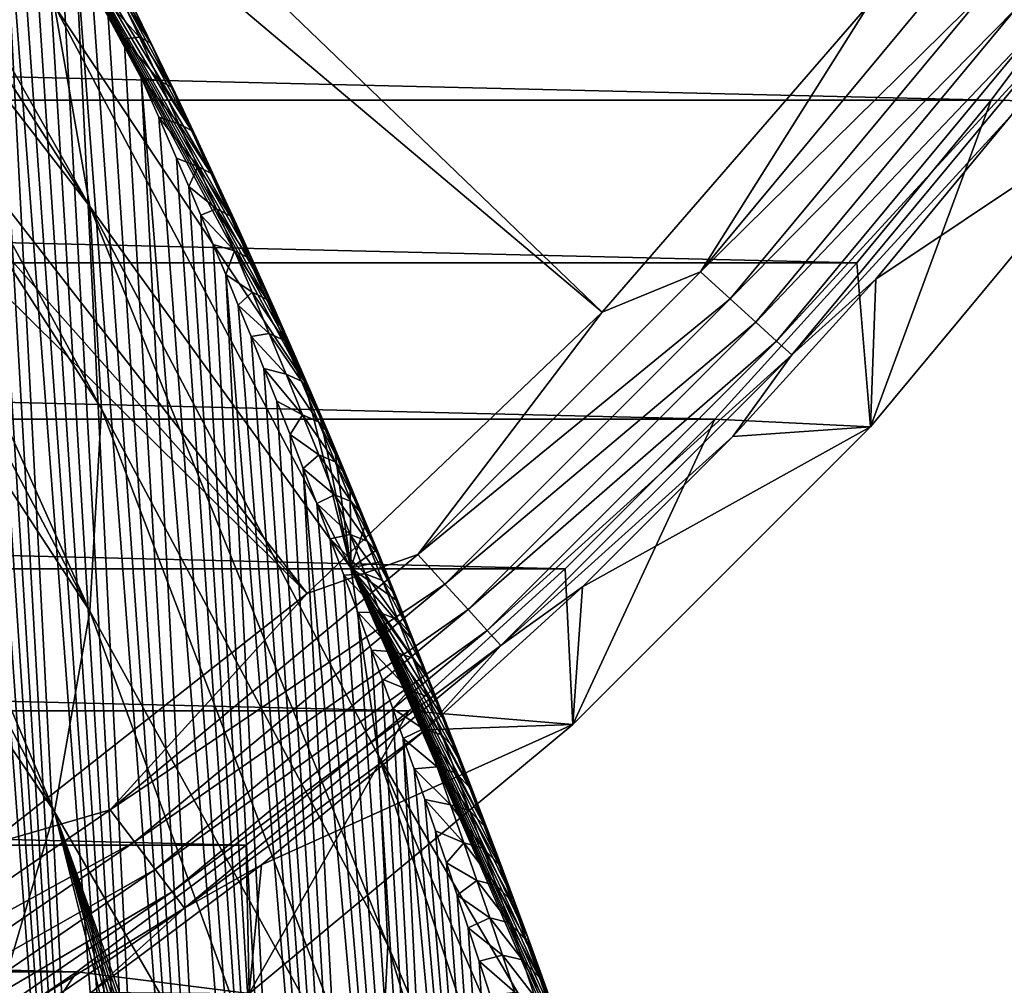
# Model space of a CAD drawing. Header units: metres. Extents: x -109 to 109, y -315 to 32.
# Tile 147 of 256: x -58.55 to -51.53, y -25.88 to -18.99. Entities that reach past the tile are written whole.
import ezdxf

# ---------------------------------------------------------------- set-up
doc = ezdxf.new("R2010")
doc.units = ezdxf.units.M
doc.layers.add('solid_K244242000C74_AAA', color=7, linetype='CONTINUOUS')

msp = doc.modelspace()

# ---------------------------------------------------------------- linework, layer by layer
at = {"layer": 'solid_K244242000C74_AAA'}
for points in [[(-54.395611, -21.076456, -78.325066), (-64.372086, -11.488209, -73.288864), (-65.011826, -12.127951, -73.288864)], [(-54.395611, -21.076456, -78.325066), (-52.492252, -18.879858, -78.325066), (-64.372086, -11.488209, -73.288864)], [(-56.499149, -23.082178, -78.325066), (-65.011826, -12.127951, -73.288864), (-65.685265, -12.73212, -73.288864)], [(-56.499149, -23.082178, -78.325066), (-54.395611, -21.076456, -78.325066), (-65.011826, -12.127951, -73.288864)], [(-56.499149, -23.082178, -78.325066), (-65.685265, -12.73212, -73.288864), (-66.390427, -13.298944, -73.288864)], [(-58.783817, -24.878862, -78.325066), (-56.499149, -23.082178, -78.325066), (-66.390427, -13.298944, -73.288864)], [(-58.174652, -35.35392, 65.915398), (-59.366676, -16.014042, 37.651722), (-59.529648, -15.73692, 37.670292)], [(-58.588955, -34.86599, 66.31105), (-58.174652, -35.35392, 65.915398), (-59.529648, -15.73692, 37.670292)], [(-58.049881, -20.323469, 32.096478), (-60.475117, -16.539371, 26.768581), (-60.601566, -15.805674, 27.282324)], [(-58.300892, -18.893377, 33.097839), (-58.049881, -20.323469, 32.096478), (-60.601566, -15.805674, 27.282324)], [(-58.174652, -35.35392, 65.915398), (-59.191341, -16.324118, 37.668373), (-59.366676, -16.014042, 37.651722)], [(-57.303299, -19.816504, 38.202141), (-58.716717, -17.489307, 34.080978), (-59.293587, -16.123974, 35.036995)], [(-57.44363, -19.516396, 38.035149), (-57.303299, -19.816504, 38.202141), (-59.293587, -16.123974, 35.036995)], [(-57.581264, -19.226133, 37.882446), (-57.44363, -19.516396, 38.035149), (-59.293587, -16.123974, 35.036995)], [(-57.598095, -19.190918, 37.864487), (-57.581264, -19.226133, 37.882446), (-59.293587, -16.123974, 35.036995)], [(-57.716148, -18.945543, 37.743755), (-57.598095, -19.190918, 37.864487), (-59.293587, -16.123974, 35.036995)], [(-57.734577, -35.811623, 65.504822), (-59.099457, -16.491304, 37.691338), (-59.191341, -16.324118, 37.668373)], [(-58.174652, -35.35392, 65.915398), (-57.734577, -35.811623, 65.504822), (-59.191341, -16.324118, 37.668373)], [(-57.734577, -35.811623, 65.504822), (-59.004765, -16.666544, 37.724251), (-59.099457, -16.491304, 37.691338)], [(-58.049881, -20.323469, 32.096478), (-60.399086, -17.277723, 26.251581), (-60.475117, -16.539371, 26.768581)], [(-57.734577, -35.811623, 65.504822), (-58.907448, -16.849812, 37.767746), (-59.004765, -16.666544, 37.724251)], [(-57.734577, -35.811623, 65.504822), (-58.807713, -17.041079, 37.822468), (-58.907448, -16.849812, 37.767746)], [(-57.734577, -35.811623, 65.504822), (-58.705448, -17.240313, 37.888199), (-58.807713, -17.041079, 37.822468)], [(-57.268475, -36.238693, 65.078896), (-58.600857, -17.447596, 37.96571), (-58.705448, -17.240313, 37.888199)], [(-57.734577, -35.811623, 65.504822), (-57.268475, -36.238693, 65.078896), (-58.705448, -17.240313, 37.888199)], [(-57.965958, -21.766628, 31.085966), (-60.373718, -18.018406, 25.73295), (-60.399086, -17.277723, 26.251581)], [(-58.049881, -20.323469, 32.096478), (-57.965958, -21.766628, 31.085966), (-60.399086, -17.277723, 26.251581)], [(-57.268475, -36.238693, 65.078896), (-58.493946, -17.66284, 38.054974), (-58.600857, -17.447596, 37.96571)], [(-56.518555, -21.570906, 39.348568), (-58.300892, -18.893377, 33.097839), (-58.716717, -17.489307, 34.080978)], [(-56.617302, -21.342829, 39.185055), (-56.518555, -21.570906, 39.348568), (-58.716717, -17.489307, 34.080978)], [(-56.715073, -21.119164, 39.02845), (-56.617302, -21.342829, 39.185055), (-58.716717, -17.489307, 34.080978)], [(-56.816059, -20.89036, 38.8722), (-56.715073, -21.119164, 39.02845), (-58.716717, -17.489307, 34.080978)], [(-56.91584, -20.666353, 38.723869), (-56.816059, -20.89036, 38.8722), (-58.716717, -17.489307, 34.080978)], [(-57.014435, -20.447054, 38.583065), (-56.91584, -20.666353, 38.723869), (-58.716717, -17.489307, 34.080978)], [(-57.160179, -20.126705, 38.384926), (-57.014435, -20.447054, 38.583065), (-58.716717, -17.489307, 34.080978)], [(-57.303299, -19.816504, 38.202141), (-57.160179, -20.126705, 38.384926), (-58.716717, -17.489307, 34.080978)], [(-57.268475, -36.238693, 65.078896), (-58.384716, -17.886168, 38.156284), (-58.493946, -17.66284, 38.054974)], [(-57.268475, -36.238693, 65.078896), (-58.273266, -18.117769, 38.270271), (-58.384716, -17.886168, 38.156284)], [(-58.049881, -23.209787, 30.075455), (-60.399086, -18.759089, 25.214319), (-60.373718, -18.018406, 25.73295)], [(-58.049881, -23.209787, 30.075455), (-60.373718, -18.018406, 25.73295), (-57.965958, -21.766628, 31.085966)], [(-57.268475, -36.238693, 65.078896), (-58.15955, -18.357512, 38.396683), (-58.273266, -18.117769, 38.270271)], [(-102.28093, -18.358145, -83.82), (-50.71907, -18.358145, -83.82), (-51.622013, -19.564362, -83.82)], [(-102.28093, -18.358145, -83.82), (-51.622013, -19.564362, -83.82), (-101.377991, -19.564362, -83.82)], [(-56.776646, -36.634186, 64.63797), (-58.043602, -18.605778, 38.536308), (-58.15955, -18.357512, 38.396683)], [(-57.268475, -36.238693, 65.078896), (-56.776646, -36.634186, 64.63797), (-58.15955, -18.357512, 38.396683)], [(-50.564384, -19.58555, -83.669998), (-51.622013, -19.564362, -83.82), (-50.71907, -18.358145, -83.82)], [(-53.695606, -20.788952, -78.472404), (-51.874722, -18.596146, -78.472404), (-52.492252, -18.879858, -78.325066)], [(-51.646614, -18.768406, -78.672592), (-51.874722, -18.596146, -78.472404), (-53.695606, -20.788952, -78.472404)], [(-56.776646, -36.634186, 64.63797), (-57.925442, -18.862631, 38.689354), (-58.043602, -18.605778, 38.536308)], [(-58.049881, -23.209787, 30.075455), (-60.475117, -19.49744, 24.697321), (-60.399086, -18.759089, 25.214319)], [(-57.842091, -18.800949, 38.334969), (-57.925442, -18.862631, 38.689354), (-57.695137, -19.115942, 38.529732)], [(-57.842091, -18.800949, 38.334969), (-57.616283, -19.156399, 38.207962), (-57.768848, -18.837626, 38.012535)], [(-57.842091, -18.800949, 38.334969), (-57.695137, -19.115942, 38.529732), (-57.616283, -19.156399, 38.207962)], [(-53.484364, -20.981524, -78.672592), (-51.646614, -18.768406, -78.672592), (-53.695606, -20.788952, -78.472404)], [(-51.449749, -18.917072, -78.919411), (-51.646614, -18.768406, -78.672592), (-53.484364, -20.981524, -78.672592)], [(-56.776646, -36.634186, 64.63797), (-57.80505, -19.128107, 38.8559), (-57.925442, -18.862631, 38.689354)], [(-57.695137, -19.115942, 38.529732), (-57.925442, -18.862631, 38.689354), (-57.80505, -19.128107, 38.8559)], [(-57.768848, -18.837626, 38.012535), (-57.598095, -19.190918, 37.864487), (-57.716148, -18.945543, 37.743755)], [(-57.616283, -19.156399, 38.207962), (-57.598095, -19.190918, 37.864487), (-57.768848, -18.837626, 38.012535)], [(-53.695606, -20.788952, -78.472404), (-52.492252, -18.879858, -78.325066), (-54.395611, -21.076456, -78.325066)], [(-56.187965, -22.898767, 38.430298), (-58.049881, -20.323469, 32.096478), (-58.300892, -18.893377, 33.097839)], [(-56.187965, -22.898767, 38.430298), (-58.300892, -18.893377, 33.097839), (-56.518555, -21.570906, 39.348568)], [(-53.302055, -21.14772, -78.919411), (-51.449749, -18.917072, -78.919411), (-53.484364, -20.981524, -78.672592)], [(-51.290115, -19.037621, -79.20536), (-51.449749, -18.917072, -78.919411), (-53.302055, -21.14772, -78.919411)], [(-53.154228, -21.282484, -79.20536), (-51.290115, -19.037621, -79.20536), (-53.302055, -21.14772, -78.919411)], [(-51.172577, -19.126383, -79.521729), (-51.290115, -19.037621, -79.20536), (-53.154228, -21.282484, -79.20536)], [(-57.695137, -19.115942, 38.529732), (-57.80505, -19.128107, 38.8559), (-57.552399, -19.427195, 38.733467)], [(-56.776646, -36.634186, 64.63797), (-57.682442, -19.402748, 39.036907), (-57.80505, -19.128107, 38.8559)], [(-57.552399, -19.427195, 38.733467), (-57.80505, -19.128107, 38.8559), (-57.682442, -19.402748, 39.036907)], [(-57.695137, -19.115942, 38.529732), (-57.468441, -19.470636, 38.412201), (-57.616283, -19.156399, 38.207962)], [(-57.695137, -19.115942, 38.529732), (-57.552399, -19.427195, 38.733467), (-57.468441, -19.470636, 38.412201)], [(-57.442081, -19.514034, 38.071476), (-57.598095, -19.190918, 37.864487), (-57.616283, -19.156399, 38.207962)], [(-57.442081, -19.514034, 38.071476), (-57.616283, -19.156399, 38.207962), (-57.468441, -19.470636, 38.412201)], [(-53.04538, -21.381712, -79.521729), (-51.172577, -19.126383, -79.521729), (-53.154228, -21.282484, -79.20536)], [(-53.04538, -21.381712, -79.521729), (-51.481739, -19.67457, -79.857155), (-51.172577, -19.126383, -79.521729)], [(-57.442081, -19.514034, 38.071476), (-57.581264, -19.226133, 37.882446), (-57.598095, -19.190918, 37.864487)], [(-57.442081, -19.514034, 38.071476), (-57.44363, -19.516396, 38.035149), (-57.581264, -19.226133, 37.882446)], [(-56.25885, -36.997284, 64.181648), (-57.557606, -19.68634, 39.232075), (-57.682442, -19.402748, 39.036907)], [(-57.413586, -19.734945, 38.945236), (-57.682442, -19.402748, 39.036907), (-57.557606, -19.68634, 39.232075)], [(-56.776646, -36.634186, 64.63797), (-56.25885, -36.997284, 64.181648), (-57.682442, -19.402748, 39.036907)], [(-57.552399, -19.427195, 38.733467), (-57.682442, -19.402748, 39.036907), (-57.413586, -19.734945, 38.945236)], [(-57.552399, -19.427195, 38.733467), (-57.324963, -19.780701, 38.624306), (-57.468441, -19.470636, 38.412201)], [(-57.552399, -19.427195, 38.733467), (-57.413586, -19.734945, 38.945236), (-57.324963, -19.780701, 38.624306)], [(-58.300892, -24.639879, 29.074095), (-60.601566, -20.231138, 24.183578), (-60.475117, -19.49744, 24.697321)], [(-58.049881, -23.209787, 30.075455), (-58.300892, -24.639879, 29.074095), (-60.475117, -19.49744, 24.697321)], [(-57.29137, -19.83143, 38.286041), (-57.468441, -19.470636, 38.412201), (-57.324963, -19.780701, 38.624306)], [(-57.442081, -19.514034, 38.071476), (-57.468441, -19.470636, 38.412201), (-57.29137, -19.83143, 38.286041)], [(-57.442081, -19.514034, 38.071476), (-57.303299, -19.816504, 38.202141), (-57.44363, -19.516396, 38.035149)], [(-57.442081, -19.514034, 38.071476), (-57.29137, -19.83143, 38.286041), (-57.303299, -19.816504, 38.202141)], [(-101.377991, -19.564362, -83.82), (-51.622013, -19.564362, -83.82), (-52.58112, -20.725933, -83.82)], [(-101.377991, -19.564362, -83.82), (-52.58112, -20.725933, -83.82), (-100.418877, -20.725933, -83.82)], [(-52.482269, -21.895176, -83.669998), (-52.58112, -20.725933, -83.82), (-51.622013, -19.564362, -83.82)], [(-50.564384, -19.58555, -83.669998), (-52.482269, -21.895176, -83.669998), (-51.622013, -19.564362, -83.82)], [(-52.446232, -20.842703, -79.857155), (-52.482269, -21.895176, -83.669998), (-50.564384, -19.58555, -83.669998)], [(-51.481739, -19.67457, -79.857155), (-52.446232, -20.842703, -79.857155), (-50.564384, -19.58555, -83.669998)], [(-56.25885, -36.997284, 64.181648), (-57.430546, -19.979351, 39.442219), (-57.557606, -19.68634, 39.232075)], [(-57.278412, -20.039423, 39.164124), (-57.557606, -19.68634, 39.232075), (-57.430546, -19.979351, 39.442219)], [(-57.413586, -19.734945, 38.945236), (-57.557606, -19.68634, 39.232075), (-57.278412, -20.039423, 39.164124)], [(-53.04538, -21.381712, -79.521729), (-52.446232, -20.842703, -79.857155), (-51.481739, -19.67457, -79.857155)], [(-57.413586, -19.734945, 38.945236), (-57.185509, -20.086924, 38.843399), (-57.324963, -19.780701, 38.624306)], [(-57.413586, -19.734945, 38.945236), (-57.278412, -20.039423, 39.164124), (-57.185509, -20.086924, 38.843399)], [(-57.145214, -20.144264, 38.507729), (-57.324963, -19.780701, 38.624306), (-57.185509, -20.086924, 38.843399)], [(-57.29137, -19.83143, 38.286041), (-57.324963, -19.780701, 38.624306), (-57.145214, -20.144264, 38.507729)], [(-57.29137, -19.83143, 38.286041), (-57.160179, -20.126705, 38.384926), (-57.303299, -19.816504, 38.202141)], [(-57.29137, -19.83143, 38.286041), (-57.145214, -20.144264, 38.507729), (-57.160179, -20.126705, 38.384926)], [(-56.25885, -36.997284, 64.181648), (-57.344604, -20.18017, 39.591061), (-57.430546, -19.979351, 39.442219)], [(-57.278412, -20.039423, 39.164124), (-57.430546, -19.979351, 39.442219), (-57.344604, -20.18017, 39.591061)], [(-57.278412, -20.039423, 39.164124), (-57.344604, -20.18017, 39.591061), (-57.146622, -20.340837, 39.389362)], [(-57.278412, -20.039423, 39.164124), (-57.049751, -20.389622, 39.068687), (-57.185509, -20.086924, 38.843399)], [(-57.278412, -20.039423, 39.164124), (-57.146622, -20.340837, 39.389362), (-57.049751, -20.389622, 39.068687)], [(-57.003204, -20.452963, 38.735691), (-57.185509, -20.086924, 38.843399), (-57.049751, -20.389622, 39.068687)], [(-57.145214, -20.144264, 38.507729), (-57.185509, -20.086924, 38.843399), (-57.003204, -20.452963, 38.735691)], [(-57.145214, -20.144264, 38.507729), (-57.014435, -20.447054, 38.583065), (-57.160179, -20.126705, 38.384926)], [(-57.145214, -20.144264, 38.507729), (-57.003204, -20.452963, 38.735691), (-57.014435, -20.447054, 38.583065)], [(-56.25885, -36.997284, 64.181648), (-57.257675, -20.38516, 39.746567), (-57.344604, -20.18017, 39.591061)], [(-57.146622, -20.340837, 39.389362), (-57.344604, -20.18017, 39.591061), (-57.257675, -20.38516, 39.746567)], [(-58.300892, -24.639879, 29.074095), (-60.778034, -20.957876, 23.674713), (-60.601566, -20.231138, 24.183578)], [(-55.924019, -25.589798, 36.546017), (-57.965958, -21.766628, 31.085966), (-58.049881, -20.323469, 32.096478)], [(-55.990112, -24.239946, 37.491192), (-55.924019, -25.589798, 36.546017), (-58.049881, -20.323469, 32.096478)], [(-55.990112, -24.239946, 37.491192), (-58.049881, -20.323469, 32.096478), (-56.187965, -22.898767, 38.430298)], [(-57.146622, -20.340837, 39.389362), (-57.257675, -20.38516, 39.746567), (-57.018021, -20.639368, 39.620396)], [(-57.146622, -20.340837, 39.389362), (-56.917458, -20.689032, 39.29961), (-57.049751, -20.389622, 39.068687)], [(-57.146622, -20.340837, 39.389362), (-57.018021, -20.639368, 39.620396), (-56.917458, -20.689032, 39.29961)], [(-56.25885, -36.997284, 64.181648), (-57.169758, -20.59453, 39.9091), (-57.257675, -20.38516, 39.746567)], [(-57.018021, -20.639368, 39.620396), (-57.257675, -20.38516, 39.746567), (-57.169758, -20.59453, 39.9091)], [(-56.865051, -20.75786, 38.969322), (-57.049751, -20.389622, 39.068687), (-56.917458, -20.689032, 39.29961)], [(-57.003204, -20.452963, 38.735691), (-57.049751, -20.389622, 39.068687), (-56.865051, -20.75786, 38.969322)], [(-57.003204, -20.452963, 38.735691), (-56.91584, -20.666353, 38.723869), (-57.014435, -20.447054, 38.583065)], [(-57.003204, -20.452963, 38.735691), (-56.865051, -20.75786, 38.969322), (-56.91584, -20.666353, 38.723869)], [(-56.25885, -36.997284, 64.181648), (-57.080864, -20.808535, 40.079094), (-57.169758, -20.59453, 39.9091)], [(-57.018021, -20.639368, 39.620396), (-57.169758, -20.59453, 39.9091), (-57.080864, -20.808535, 40.079094)], [(-57.018021, -20.639368, 39.620396), (-57.080864, -20.808535, 40.079094), (-56.892426, -20.935184, 39.856693)], [(-57.018021, -20.639368, 39.620396), (-56.788422, -20.985386, 39.535671), (-56.917458, -20.689032, 39.29961)], [(-57.018021, -20.639368, 39.620396), (-56.892426, -20.935184, 39.856693), (-56.788422, -20.985386, 39.535671)], [(-56.730499, -21.059246, 39.208122), (-56.917458, -20.689032, 39.29961), (-56.788422, -20.985386, 39.535671)], [(-56.865051, -20.75786, 38.969322), (-56.917458, -20.689032, 39.29961), (-56.730499, -21.059246, 39.208122)], [(-56.865051, -20.75786, 38.969322), (-56.816059, -20.89036, 38.8722), (-56.91584, -20.666353, 38.723869)], [(-100.418877, -20.725933, -83.82), (-52.58112, -20.725933, -83.82), (-53.594254, -21.840445, -83.82)], [(-100.418877, -20.725933, -83.82), (-53.594254, -21.840445, -83.82), (-99.405746, -21.840445, -83.82)], [(-56.865051, -20.75786, 38.969322), (-56.730499, -21.059246, 39.208122), (-56.816059, -20.89036, 38.8722)], [(-52.482269, -21.895176, -83.669998), (-53.594254, -21.840445, -83.82), (-52.58112, -20.725933, -83.82)], [(-55.715164, -37.326797, 63.709835), (-56.990997, -21.027243, 40.25668), (-57.080864, -20.808535, 40.079094)], [(-56.892426, -20.935184, 39.856693), (-57.080864, -20.808535, 40.079094), (-56.990997, -21.027243, 40.25668)], [(-56.25885, -36.997284, 64.181648), (-55.715164, -37.326797, 63.709835), (-57.080864, -20.808535, 40.079094)], [(-55.711048, -22.804394, -78.472404), (-53.695606, -20.788952, -78.472404), (-54.395611, -21.076456, -78.325066)], [(-53.484364, -20.981524, -78.672592), (-53.695606, -20.788952, -78.472404), (-55.711048, -22.804394, -78.472404)], [(-52.446232, -20.842703, -79.857155), (-53.465214, -21.963623, -79.857155), (-52.482269, -21.895176, -83.669998)], [(-53.04538, -21.381712, -79.521729), (-53.465214, -21.963623, -79.857155), (-52.446232, -20.842703, -79.857155)], [(-56.730499, -21.059246, 39.208122), (-56.715073, -21.119164, 39.02845), (-56.816059, -20.89036, 38.8722)], [(-58.300892, -24.639879, 29.074095), (-58.716717, -26.043947, 28.090956), (-60.778034, -20.957876, 23.674713)], [(-56.892426, -20.935184, 39.856693), (-56.990997, -21.027243, 40.25668), (-56.769653, -21.228456, 40.097752)], [(-56.892426, -20.935184, 39.856693), (-56.662422, -21.2789, 39.776371), (-56.788422, -20.985386, 39.535671)], [(-56.892426, -20.935184, 39.856693), (-56.769653, -21.228456, 40.097752), (-56.662422, -21.2789, 39.776371)], [(-56.5993, -21.357401, 39.451595), (-56.788422, -20.985386, 39.535671), (-56.662422, -21.2789, 39.776371)], [(-56.730499, -21.059246, 39.208122), (-56.788422, -20.985386, 39.535671), (-56.5993, -21.357401, 39.451595)], [(-55.518478, -23.015635, -78.672592), (-53.484364, -20.981524, -78.672592), (-55.711048, -22.804394, -78.472404)], [(-53.302055, -21.14772, -78.919411), (-53.484364, -20.981524, -78.672592), (-55.518478, -23.015635, -78.672592)], [(-55.715164, -37.326797, 63.709835), (-56.900143, -21.250423, 40.441483), (-56.990997, -21.027243, 40.25668)], [(-56.769653, -21.228456, 40.097752), (-56.990997, -21.027243, 40.25668), (-56.900143, -21.250423, 40.441483)], [(-56.730499, -21.059246, 39.208122), (-56.617302, -21.342829, 39.185055), (-56.715073, -21.119164, 39.02845)], [(-56.730499, -21.059246, 39.208122), (-56.5993, -21.357401, 39.451595), (-56.617302, -21.342829, 39.185055)], [(-55.711048, -22.804394, -78.472404), (-54.395611, -21.076456, -78.325066), (-56.499149, -23.082178, -78.325066)], [(-55.35228, -23.197945, -78.919411), (-53.302055, -21.14772, -78.919411), (-55.518478, -23.015635, -78.672592)], [(-53.154228, -21.282484, -79.20536), (-53.302055, -21.14772, -78.919411), (-55.35228, -23.197945, -78.919411)], [(-56.769653, -21.228456, 40.097752), (-56.900143, -21.250423, 40.441483), (-56.64957, -21.519316, 40.343201)], [(-55.715164, -37.326797, 63.709835), (-56.808323, -21.478346, 40.633972), (-56.900143, -21.250423, 40.441483)], [(-56.64957, -21.519316, 40.343201), (-56.900143, -21.250423, 40.441483), (-56.808323, -21.478346, 40.633972)], [(-56.769653, -21.228456, 40.097752), (-56.539291, -21.569757, 40.021336), (-56.662422, -21.2789, 39.776371)], [(-56.769653, -21.228456, 40.097752), (-56.64957, -21.519316, 40.343201), (-56.539291, -21.569757, 40.021336)], [(-56.471241, -21.652565, 39.699326), (-56.662422, -21.2789, 39.776371), (-56.539291, -21.569757, 40.021336)], [(-56.5993, -21.357401, 39.451595), (-56.662422, -21.2789, 39.776371), (-56.471241, -21.652565, 39.699326)], [(-55.217514, -23.345774, -79.20536), (-53.154228, -21.282484, -79.20536), (-55.35228, -23.197945, -78.919411)], [(-53.04538, -21.381712, -79.521729), (-53.154228, -21.282484, -79.20536), (-55.217514, -23.345774, -79.20536)], [(-56.5993, -21.357401, 39.451595), (-56.518555, -21.570906, 39.348568), (-56.617302, -21.342829, 39.185055)], [(-56.5993, -21.357401, 39.451595), (-56.471241, -21.652565, 39.699326), (-56.518555, -21.570906, 39.348568)], [(-55.11829, -23.45462, -79.521729), (-53.04538, -21.381712, -79.521729), (-55.217514, -23.345774, -79.20536)], [(-55.11829, -23.45462, -79.521729), (-53.465214, -21.963623, -79.857155), (-53.04538, -21.381712, -79.521729)], [(-55.715164, -37.326797, 63.709835), (-56.715557, -21.711302, 40.834663), (-56.808323, -21.478346, 40.633972)], [(-56.532055, -21.80789, 40.592728), (-56.808323, -21.478346, 40.633972), (-56.715557, -21.711302, 40.834663)], [(-56.64957, -21.519316, 40.343201), (-56.808323, -21.478346, 40.633972), (-56.532055, -21.80789, 40.592728)], [(-56.64957, -21.519316, 40.343201), (-56.4189, -21.858109, 40.270256), (-56.539291, -21.569757, 40.021336)], [(-56.64957, -21.519316, 40.343201), (-56.532055, -21.80789, 40.592728), (-56.4189, -21.858109, 40.270256)], [(-56.346161, -21.944925, 39.951012), (-56.539291, -21.569757, 40.021336), (-56.4189, -21.858109, 40.270256)], [(-56.471241, -21.652565, 39.699326), (-56.539291, -21.569757, 40.021336), (-56.346161, -21.944925, 39.951012)], [(-56.187965, -22.898767, 38.430298), (-56.518555, -21.570906, 39.348568), (-56.405651, -21.834312, 39.542389)], [(-56.471241, -21.652565, 39.699326), (-56.405651, -21.834312, 39.542389), (-56.518555, -21.570906, 39.348568)], [(-56.471241, -21.652565, 39.699326), (-56.346161, -21.944925, 39.951012), (-56.405651, -21.834312, 39.542389)], [(-55.715164, -37.326797, 63.709835), (-56.621845, -21.94931, 41.043591), (-56.715557, -21.711302, 40.834663)], [(-56.532055, -21.80789, 40.592728), (-56.715557, -21.711302, 40.834663), (-56.621845, -21.94931, 41.043591)], [(-55.990108, -26.939627, 35.600857), (-58.049881, -23.209787, 30.075455), (-57.965958, -21.766628, 31.085966)], [(-55.990108, -26.939627, 35.600857), (-57.965958, -21.766628, 31.085966), (-55.924019, -25.589798, 36.546017)], [(-56.532055, -21.80789, 40.592728), (-56.621845, -21.94931, 41.043591), (-56.416985, -22.094303, 40.846008)], [(-56.532055, -21.80789, 40.592728), (-56.301105, -22.144104, 40.522839), (-56.4189, -21.858109, 40.270256)], [(-56.532055, -21.80789, 40.592728), (-56.416985, -22.094303, 40.846008), (-56.301105, -22.144104, 40.522839)], [(-99.405746, -21.840445, -83.82), (-53.594254, -21.840445, -83.82), (-54.659698, -22.90588, -83.82)], [(-99.405746, -21.840445, -83.82), (-54.659698, -22.90588, -83.82), (-98.340302, -22.90588, -83.82)], [(-56.223907, -22.234665, 40.206356), (-56.4189, -21.858109, 40.270256), (-56.301105, -22.144104, 40.522839)], [(-56.346161, -21.944925, 39.951012), (-56.4189, -21.858109, 40.270256), (-56.223907, -22.234665, 40.206356)], [(-56.187965, -22.898767, 38.430298), (-56.405651, -21.834312, 39.542389), (-56.300274, -22.082664, 39.730164)], [(-56.346161, -21.944925, 39.951012), (-56.300274, -22.082664, 39.730164), (-56.405651, -21.834312, 39.542389)], [(-54.604942, -24.017836, -83.669998), (-54.659698, -22.90588, -83.82), (-53.594254, -21.840445, -83.82)], [(-52.482269, -21.895176, -83.669998), (-54.604942, -24.017836, -83.669998), (-53.594254, -21.840445, -83.82)], [(-54.536377, -23.034786, -79.857155), (-54.604942, -24.017836, -83.669998), (-52.482269, -21.895176, -83.669998)], [(-53.465214, -21.963623, -79.857155), (-54.536377, -23.034786, -79.857155), (-52.482269, -21.895176, -83.669998)], [(-55.715164, -37.326797, 63.709835), (-56.527168, -22.192158, 41.260399), (-56.621845, -21.94931, 41.043591)], [(-56.416985, -22.094303, 40.846008), (-56.621845, -21.94931, 41.043591), (-56.527168, -22.192158, 41.260399)], [(-56.346161, -21.944925, 39.951012), (-56.193844, -22.336069, 39.926323), (-56.300274, -22.082664, 39.730164)], [(-56.346161, -21.944925, 39.951012), (-56.223907, -22.234665, 40.206356), (-56.193844, -22.336069, 39.926323)], [(-55.11829, -23.45462, -79.521729), (-54.536377, -23.034786, -79.857155), (-53.465214, -21.963623, -79.857155)], [(-56.416985, -22.094303, 40.846008), (-56.527168, -22.192158, 41.260399), (-56.304253, -22.378668, 41.102753)], [(-56.416985, -22.094303, 40.846008), (-56.185783, -22.427887, 40.778786), (-56.301105, -22.144104, 40.522839)], [(-56.416985, -22.094303, 40.846008), (-56.304253, -22.378668, 41.102753), (-56.185783, -22.427887, 40.778786)], [(-56.187965, -22.898767, 38.430298), (-56.300274, -22.082664, 39.730164), (-56.193844, -22.336069, 39.926323)], [(-56.104328, -22.521963, 40.465069), (-56.301105, -22.144104, 40.522839), (-56.185783, -22.427887, 40.778786)], [(-56.223907, -22.234665, 40.206356), (-56.301105, -22.144104, 40.522839), (-56.104328, -22.521963, 40.465069)], [(-55.145649, -37.621552, 63.222614), (-56.431568, -22.440168, 41.48568), (-56.527168, -22.192158, 41.260399)], [(-56.304253, -22.378668, 41.102753), (-56.527168, -22.192158, 41.260399), (-56.431568, -22.440168, 41.48568)], [(-55.715164, -37.326797, 63.709835), (-55.145649, -37.621552, 63.222614), (-56.527168, -22.192158, 41.260399)], [(-56.223907, -22.234665, 40.206356), (-56.086468, -22.594494, 40.130558), (-56.193844, -22.336069, 39.926323)], [(-56.223907, -22.234665, 40.206356), (-56.104328, -22.521963, 40.465069), (-56.086468, -22.594494, 40.130558)], [(-56.304253, -22.378668, 41.102753), (-56.431568, -22.440168, 41.48568), (-56.193771, -22.661077, 41.362751)], [(-56.304253, -22.378668, 41.102753), (-56.072826, -22.709576, 41.037888), (-56.185783, -22.427887, 40.778786)], [(-56.304253, -22.378668, 41.102753), (-56.193771, -22.661077, 41.362751), (-56.072826, -22.709576, 41.037888)], [(-56.187965, -22.898767, 38.430298), (-56.193844, -22.336069, 39.926323), (-56.086468, -22.594494, 40.130558)], [(-55.145649, -37.621552, 63.222614), (-56.335083, -22.693674, 41.720032), (-56.431568, -22.440168, 41.48568)], [(-56.193771, -22.661077, 41.362751), (-56.431568, -22.440168, 41.48568), (-56.335083, -22.693674, 41.720032)], [(-55.987297, -22.806963, 40.726917), (-56.185783, -22.427887, 40.778786), (-56.072826, -22.709576, 41.037888)], [(-56.104328, -22.521963, 40.465069), (-56.185783, -22.427887, 40.778786), (-55.987297, -22.806963, 40.726917)], [(-56.104328, -22.521963, 40.465069), (-56.011406, -22.776785, 40.27726), (-56.086468, -22.594494, 40.130558)], [(-56.104328, -22.521963, 40.465069), (-55.987297, -22.806963, 40.726917), (-56.011406, -22.776785, 40.27726)], [(-56.187965, -22.898767, 38.430298), (-56.086468, -22.594494, 40.130558), (-56.011406, -22.776785, 40.27726)], [(-56.193771, -22.661077, 41.362751), (-56.335083, -22.693674, 41.720032), (-56.085464, -22.94162, 41.625801)], [(-56.193771, -22.661077, 41.362751), (-55.962151, -22.989269, 41.299953), (-56.072826, -22.709576, 41.037888)], [(-56.193771, -22.661077, 41.362751), (-56.085464, -22.94162, 41.625801), (-55.962151, -22.989269, 41.299953)], [(-55.145649, -37.621552, 63.222614), (-56.237701, -22.952614, 41.963333), (-56.335083, -22.693674, 41.720032)], [(-56.085464, -22.94162, 41.625801), (-56.335083, -22.693674, 41.720032), (-56.237701, -22.952614, 41.963333)], [(-55.872715, -23.089787, 40.991718), (-56.072826, -22.709576, 41.037888), (-55.962151, -22.989269, 41.299953)], [(-55.987297, -22.806963, 40.726917), (-56.072826, -22.709576, 41.037888), (-55.872715, -23.089787, 40.991718)], [(-57.903854, -24.625277, -78.472404), (-55.711048, -22.804394, -78.472404), (-56.499149, -23.082178, -78.325066)], [(-55.518478, -23.015635, -78.672592), (-55.711048, -22.804394, -78.472404), (-57.903854, -24.625277, -78.472404)], [(-56.187965, -22.898767, 38.430298), (-56.011406, -22.776785, 40.27726), (-55.9781, -22.858105, 40.343426)], [(-55.892036, -23.062639, 40.541737), (-55.9781, -22.858105, 40.343426), (-56.011406, -22.776785, 40.27726)], [(-55.987297, -22.806963, 40.726917), (-55.892036, -23.062639, 40.541737), (-56.011406, -22.776785, 40.27726)], [(-55.987297, -22.806963, 40.726917), (-55.872715, -23.089787, 40.991718), (-55.892036, -23.062639, 40.541737)], [(-56.187965, -22.898767, 38.430298), (-55.9781, -22.858105, 40.343426), (-55.868702, -23.127068, 40.565483)], [(-55.892036, -23.062639, 40.541737), (-55.868702, -23.127068, 40.565483), (-55.9781, -22.858105, 40.343426)], [(-98.340302, -22.90588, -83.82), (-54.659698, -22.90588, -83.82), (-55.774109, -23.918919, -83.82)], [(-98.340302, -22.90588, -83.82), (-55.774109, -23.918919, -83.82), (-97.225891, -23.918919, -83.82)], [(-56.085464, -22.94162, 41.625801), (-56.237701, -22.952614, 41.963333), (-55.979252, -23.220387, 41.891708)], [(-55.145649, -37.621552, 63.222614), (-56.139412, -23.216827, 42.215321), (-56.237701, -22.952614, 41.963333)], [(-55.979252, -23.220387, 41.891708), (-56.237701, -22.952614, 41.963333), (-56.139412, -23.216827, 42.215321)], [(-56.187965, -22.898767, 38.430298), (-54.580082, -26.549702, 43.748627), (-54.50523, -26.76568, 43.969002)], [(-55.990112, -24.239946, 37.491192), (-56.187965, -22.898767, 38.430298), (-54.50523, -26.76568, 43.969002)], [(-56.187965, -22.898767, 38.430298), (-54.654781, -26.336365, 43.533028), (-54.580082, -26.549702, 43.748627)], [(-56.187965, -22.898767, 38.430298), (-54.72934, -26.125574, 43.321976), (-54.654781, -26.336365, 43.533028)], [(-56.187965, -22.898767, 38.430298), (-54.817192, -25.879864, 43.078369), (-54.72934, -26.125574, 43.321976)], [(-56.187965, -22.898767, 38.430298), (-54.904766, -25.637671, 42.841053), (-54.817192, -25.879864, 43.078369)], [(-56.187965, -22.898767, 38.430298), (-54.991928, -25.399136, 42.61039), (-54.904766, -25.637671, 42.841053)], [(-56.187965, -22.898767, 38.430298), (-55.078693, -25.164131, 42.386055), (-54.991928, -25.399136, 42.61039)], [(-56.187965, -22.898767, 38.430298), (-55.165089, -24.932524, 42.167736), (-55.078693, -25.164131, 42.386055)], [(-56.187965, -22.898767, 38.430298), (-55.251133, -24.70418, 41.955116), (-55.165089, -24.932524, 42.167736)], [(-56.187965, -22.898767, 38.430298), (-55.336853, -24.478973, 41.747879), (-55.251133, -24.70418, 41.955116)], [(-56.187965, -22.898767, 38.430298), (-55.422134, -24.257027, 41.546398), (-55.336853, -24.478973, 41.747879)], [(-56.187965, -22.898767, 38.430298), (-55.535049, -23.966244, 41.28693), (-55.422134, -24.257027, 41.546398)], [(-56.187965, -22.898767, 38.430298), (-55.647087, -23.681133, 41.037346), (-55.535049, -23.966244, 41.28693)], [(-56.187965, -22.898767, 38.430298), (-55.758297, -23.401468, 40.79702), (-55.647087, -23.681133, 41.037346)], [(-56.187965, -22.898767, 38.430298), (-55.868702, -23.127068, 40.565483), (-55.758297, -23.401468, 40.79702)], [(-56.085464, -22.94162, 41.625801), (-55.853676, -23.267073, 41.564796), (-55.962151, -22.989269, 41.299953)], [(-56.085464, -22.94162, 41.625801), (-55.979252, -23.220387, 41.891708), (-55.853676, -23.267073, 41.564796)], [(-54.604942, -24.017836, -83.669998), (-55.774109, -23.918919, -83.82), (-54.659698, -22.90588, -83.82)], [(-57.731594, -24.853384, -78.672592), (-55.518478, -23.015635, -78.672592), (-57.903854, -24.625277, -78.472404)], [(-55.35228, -23.197945, -78.919411), (-55.518478, -23.015635, -78.672592), (-57.731594, -24.853384, -78.672592)], [(-55.76049, -23.37055, 41.259289), (-55.962151, -22.989269, 41.299953), (-55.853676, -23.267073, 41.564796)], [(-55.872715, -23.089787, 40.991718), (-55.962151, -22.989269, 41.299953), (-55.76049, -23.37055, 41.259289)], [(-57.903854, -24.625277, -78.472404), (-56.499149, -23.082178, -78.325066), (-58.783817, -24.878862, -78.325066)], [(-55.892036, -23.062639, 40.541737), (-55.775494, -23.345566, 40.808311), (-55.868702, -23.127068, 40.565483)], [(-55.872715, -23.089787, 40.991718), (-55.775494, -23.345566, 40.808311), (-55.892036, -23.062639, 40.541737)], [(-55.872715, -23.089787, 40.991718), (-55.76049, -23.37055, 41.259289), (-55.775494, -23.345566, 40.808311)], [(-54.536377, -23.034786, -79.857155), (-55.657295, -24.053766, -79.857155), (-54.604942, -24.017836, -83.669998)], [(-55.11829, -23.45462, -79.521729), (-55.657295, -24.053766, -79.857155), (-54.536377, -23.034786, -79.857155)], [(-55.775494, -23.345566, 40.808311), (-55.758297, -23.401468, 40.79702), (-55.868702, -23.127068, 40.565483)], [(-56.187954, -28.280785, 34.66177), (-58.300892, -24.639879, 29.074095), (-58.049881, -23.209787, 30.075455)], [(-55.990108, -26.939627, 35.600857), (-56.187954, -28.280785, 34.66177), (-58.049881, -23.209787, 30.075455)], [(-57.582928, -25.050251, -78.919411), (-55.35228, -23.197945, -78.919411), (-57.731594, -24.853384, -78.672592)], [(-55.217514, -23.345774, -79.20536), (-55.35228, -23.197945, -78.919411), (-57.582928, -25.050251, -78.919411)], [(-55.145649, -37.621552, 63.222614), (-56.040276, -23.486691, 42.476696), (-56.139412, -23.216827, 42.215321)], [(-55.875061, -23.497459, 42.160278), (-56.139412, -23.216827, 42.215321), (-56.040276, -23.486691, 42.476696)], [(-55.979252, -23.220387, 41.891708), (-56.139412, -23.216827, 42.215321), (-55.875061, -23.497459, 42.160278)], [(-55.979252, -23.220387, 41.891708), (-55.747307, -23.543083, 41.832237), (-55.853676, -23.267073, 41.564796)], [(-55.979252, -23.220387, 41.891708), (-55.875061, -23.497459, 42.160278), (-55.747307, -23.543083, 41.832237)], [(-55.650524, -23.649376, 41.529446), (-55.853676, -23.267073, 41.564796), (-55.747307, -23.543083, 41.832237)], [(-55.76049, -23.37055, 41.259289), (-55.853676, -23.267073, 41.564796), (-55.650524, -23.649376, 41.529446)], [(-57.462379, -25.209885, -79.20536), (-55.217514, -23.345774, -79.20536), (-57.582928, -25.050251, -78.919411)], [(-55.11829, -23.45462, -79.521729), (-55.217514, -23.345774, -79.20536), (-57.462379, -25.209885, -79.20536)], [(-55.775494, -23.345566, 40.808311), (-55.661377, -23.626356, 41.077526), (-55.758297, -23.401468, 40.79702)], [(-55.76049, -23.37055, 41.259289), (-55.661377, -23.626356, 41.077526), (-55.775494, -23.345566, 40.808311)], [(-55.76049, -23.37055, 41.259289), (-55.650524, -23.649376, 41.529446), (-55.661377, -23.626356, 41.077526)], [(-55.661377, -23.626356, 41.077526), (-55.647087, -23.681133, 41.037346), (-55.758297, -23.401468, 40.79702)], [(-57.373619, -25.327423, -79.521729), (-55.11829, -23.45462, -79.521729), (-57.462379, -25.209885, -79.20536)], [(-57.373619, -25.327423, -79.521729), (-55.657295, -24.053766, -79.857155), (-55.11829, -23.45462, -79.521729)], [(-55.145649, -37.621552, 63.222614), (-55.965412, -23.693018, 42.67931), (-56.040276, -23.486691, 42.476696)], [(-55.772831, -23.772905, 42.431377), (-56.040276, -23.486691, 42.476696), (-55.965412, -23.693018, 42.67931)], [(-55.875061, -23.497459, 42.160278), (-56.040276, -23.486691, 42.476696), (-55.772831, -23.772905, 42.431377)], [(-55.875061, -23.497459, 42.160278), (-55.642982, -23.817383, 42.102123), (-55.747307, -23.543083, 41.832237)], [(-55.875061, -23.497459, 42.160278), (-55.772831, -23.772905, 42.431377), (-55.642982, -23.817383, 42.102123)], [(-55.542728, -23.926361, 41.802032), (-55.747307, -23.543083, 41.832237), (-55.642982, -23.817383, 42.102123)], [(-55.650524, -23.649376, 41.529446), (-55.747307, -23.543083, 41.832237), (-55.542728, -23.926361, 41.802032)], [(-55.661377, -23.626356, 41.077526), (-55.549587, -23.905142, 41.349213), (-55.647087, -23.681133, 41.037346)], [(-55.650524, -23.649376, 41.529446), (-55.549587, -23.905142, 41.349213), (-55.661377, -23.626356, 41.077526)], [(-55.650524, -23.649376, 41.529446), (-55.542728, -23.926361, 41.802032), (-55.549587, -23.905142, 41.349213)], [(-55.145649, -37.621552, 63.222614), (-55.89011, -23.902742, 42.887604), (-55.965412, -23.693018, 42.67931)], [(-55.772831, -23.772905, 42.431377), (-55.965412, -23.693018, 42.67931), (-55.89011, -23.902742, 42.887604)], [(-55.549587, -23.905142, 41.349213), (-55.535049, -23.966244, 41.28693), (-55.647087, -23.681133, 41.037346)], [(-55.772831, -23.772905, 42.431377), (-55.89011, -23.902742, 42.887604), (-55.672516, -24.046789, 42.704876)], [(-55.772831, -23.772905, 42.431377), (-55.540646, -24.090042, 42.374344), (-55.642982, -23.817383, 42.102123)], [(-55.772831, -23.772905, 42.431377), (-55.672516, -24.046789, 42.704876), (-55.540646, -24.090042, 42.374344)], [(-55.437046, -24.201588, 42.076935), (-55.642982, -23.817383, 42.102123), (-55.540646, -24.090042, 42.374344)], [(-55.542728, -23.926361, 41.802032), (-55.642982, -23.817383, 42.102123), (-55.437046, -24.201588, 42.076935)], [(-97.225891, -23.918919, -83.82), (-55.774109, -23.918919, -83.82), (-56.935543, -24.877913, -83.82)], [(-97.225891, -23.918919, -83.82), (-56.935543, -24.877913, -83.82), (-96.064461, -24.877913, -83.82)], [(-56.914314, -25.935514, -83.669998), (-56.935543, -24.877913, -83.82), (-55.774109, -23.918919, -83.82)], [(-54.604942, -24.017836, -83.669998), (-56.914314, -25.935514, -83.669998), (-55.774109, -23.918919, -83.82)], [(-55.145649, -37.621552, 63.222614), (-55.814327, -24.115623, 43.101135), (-55.89011, -23.902742, 42.887604)], [(-55.672516, -24.046789, 42.704876), (-55.89011, -23.902742, 42.887604), (-55.814327, -24.115623, 43.101135)], [(-55.549587, -23.905142, 41.349213), (-55.440037, -24.182024, 41.623234), (-55.535049, -23.966244, 41.28693)], [(-55.542728, -23.926361, 41.802032), (-55.440037, -24.182024, 41.623234), (-55.549587, -23.905142, 41.349213)], [(-55.542728, -23.926361, 41.802032), (-55.437046, -24.201588, 42.076935), (-55.440037, -24.182024, 41.623234)], [(-55.440037, -24.182024, 41.623234), (-55.422134, -24.257027, 41.546398), (-55.535049, -23.966244, 41.28693)], [(-57.373619, -25.327423, -79.521729), (-56.825424, -25.018255, -79.857155), (-55.657295, -24.053766, -79.857155)], [(-56.825424, -25.018255, -79.857155), (-56.914314, -25.935514, -83.669998), (-54.604942, -24.017836, -83.669998)], [(-55.657295, -24.053766, -79.857155), (-56.825424, -25.018255, -79.857155), (-54.604942, -24.017836, -83.669998)], [(-55.672516, -24.046789, 42.704876), (-55.814327, -24.115623, 43.101135), (-55.574062, -24.319172, 42.98064)], [(-55.672516, -24.046789, 42.704876), (-55.440239, -24.361134, 42.648766), (-55.540646, -24.090042, 42.374344)], [(-55.672516, -24.046789, 42.704876), (-55.574062, -24.319172, 42.98064), (-55.440239, -24.361134, 42.648766)], [(-54.550083, -37.879993, 62.7192), (-55.738102, -24.331818, 43.320206), (-55.814327, -24.115623, 43.101135)], [(-55.574062, -24.319172, 42.98064), (-55.814327, -24.115623, 43.101135), (-55.738102, -24.331818, 43.320206)], [(-55.145649, -37.621552, 63.222614), (-54.550083, -37.879993, 62.7192), (-55.814327, -24.115623, 43.101135)], [(-55.333412, -24.475138, 42.354031), (-55.540646, -24.090042, 42.374344), (-55.440239, -24.361134, 42.648766)], [(-55.437046, -24.201588, 42.076935), (-55.540646, -24.090042, 42.374344), (-55.333412, -24.475138, 42.354031)], [(-55.440037, -24.182024, 41.623234), (-55.332661, -24.457092, 41.899471), (-55.422134, -24.257027, 41.546398)], [(-55.437046, -24.201588, 42.076935), (-55.332661, -24.457092, 41.899471), (-55.440037, -24.182024, 41.623234)], [(-55.437046, -24.201588, 42.076935), (-55.333412, -24.475138, 42.354031), (-55.332661, -24.457092, 41.899471)], [(-55.990112, -24.239946, 37.491192), (-54.318371, -28.118086, 43.039066), (-54.256847, -29.472313, 42.090824)], [(-55.990112, -24.239946, 37.491192), (-54.256847, -29.472313, 42.090824), (-55.924019, -25.589798, 36.546017)], [(-55.990112, -24.239946, 37.491192), (-54.50523, -26.76568, 43.969002), (-54.318371, -28.118086, 43.039066)], [(-55.332661, -24.457092, 41.899471), (-55.336853, -24.478973, 41.747879), (-55.422134, -24.257027, 41.546398)], [(-55.574062, -24.319172, 42.98064), (-55.738102, -24.331818, 43.320206), (-55.477421, -24.59012, 43.258549)], [(-54.550083, -37.879993, 62.7192), (-55.661476, -24.5515, 43.545162), (-55.738102, -24.331818, 43.320206)], [(-55.477421, -24.59012, 43.258549), (-55.738102, -24.331818, 43.320206), (-55.661476, -24.5515, 43.545162)], [(-55.574062, -24.319172, 42.98064), (-55.341709, -24.630728, 42.925278), (-55.440239, -24.361134, 42.648766)], [(-55.574062, -24.319172, 42.98064), (-55.477421, -24.59012, 43.258549), (-55.341709, -24.630728, 42.925278)], [(-55.231766, -24.747089, 42.633205), (-55.440239, -24.361134, 42.648766), (-55.341709, -24.630728, 42.925278)], [(-55.333412, -24.475138, 42.354031), (-55.440239, -24.361134, 42.648766), (-55.231766, -24.747089, 42.633205)], [(-55.332661, -24.457092, 41.899471), (-55.251133, -24.70418, 41.955116), (-55.336853, -24.478973, 41.747879)], [(-55.333412, -24.475138, 42.354031), (-55.227394, -24.730434, 42.177814), (-55.332661, -24.457092, 41.899471)], [(-55.333412, -24.475138, 42.354031), (-55.231766, -24.747089, 42.633205), (-55.227394, -24.730434, 42.177814)], [(-55.332661, -24.457092, 41.899471), (-55.227394, -24.730434, 42.177814), (-55.251133, -24.70418, 41.955116)], [(-54.550083, -37.879993, 62.7192), (-55.584499, -24.774849, 43.776344), (-55.661476, -24.5515, 43.545162)], [(-55.382542, -24.859686, 43.53849), (-55.661476, -24.5515, 43.545162), (-55.584499, -24.774849, 43.776344)], [(-55.477421, -24.59012, 43.258549), (-55.661476, -24.5515, 43.545162), (-55.382542, -24.859686, 43.53849)], [(-60.255314, -26.236067, -78.472404), (-57.903854, -24.625277, -78.472404), (-58.783817, -24.878862, -78.325066)], [(-57.731594, -24.853384, -78.672592), (-57.903854, -24.625277, -78.472404), (-60.255314, -26.236067, -78.472404)], [(-57.166191, -29.183369, 32.026299), (-58.716717, -26.043947, 28.090956), (-58.300892, -24.639879, 29.074095)], [(-57.020321, -29.259659, 32.395084), (-57.166191, -29.183369, 32.026299), (-58.300892, -24.639879, 29.074095)], [(-56.921638, -29.316748, 32.649311), (-57.020321, -29.259659, 32.395084), (-58.300892, -24.639879, 29.074095)], [(-56.82177, -29.379307, 32.910542), (-56.921638, -29.316748, 32.649311), (-58.300892, -24.639879, 29.074095)], [(-56.720695, -29.447676, 33.178993), (-56.82177, -29.379307, 32.910542), (-58.300892, -24.639879, 29.074095)], [(-56.62011, -29.520174, 33.450161), (-56.720695, -29.447676, 33.178993), (-58.300892, -24.639879, 29.074095)], [(-56.518486, -29.597952, 33.72821), (-56.62011, -29.520174, 33.450161), (-58.300892, -24.639879, 29.074095)], [(-56.187954, -28.280785, 34.66177), (-56.518486, -29.597952, 33.72821), (-58.300892, -24.639879, 29.074095)], [(-55.477421, -24.59012, 43.258549), (-55.244999, -24.898886, 43.203766), (-55.341709, -24.630728, 42.925278)], [(-55.477421, -24.59012, 43.258549), (-55.382542, -24.859686, 43.53849), (-55.244999, -24.898886, 43.203766)], [(-55.132046, -25.017519, 42.914341), (-55.341709, -24.630728, 42.925278), (-55.244999, -24.898886, 43.203766)], [(-55.231766, -24.747089, 42.633205), (-55.341709, -24.630728, 42.925278), (-55.132046, -25.017519, 42.914341)], [(-55.227394, -24.730434, 42.177814), (-55.165089, -24.932524, 42.167736), (-55.251133, -24.70418, 41.955116)], [(-54.550083, -37.879993, 62.7192), (-55.507195, -25.001949, 44.013916), (-55.584499, -24.774849, 43.776344)], [(-55.382542, -24.859686, 43.53849), (-55.584499, -24.774849, 43.776344), (-55.507195, -25.001949, 44.013916)], [(-55.231766, -24.747089, 42.633205), (-55.124168, -25.002138, 42.458149), (-55.227394, -24.730434, 42.177814)], [(-55.231766, -24.747089, 42.633205), (-55.132046, -25.017519, 42.914341), (-55.124168, -25.002138, 42.458149)], [(-55.227394, -24.730434, 42.177814), (-55.124168, -25.002138, 42.458149), (-55.165089, -24.932524, 42.167736)], [(-96.064461, -24.877913, -83.82), (-56.935543, -24.877913, -83.82), (-58.141685, -25.780809, -83.82)], [(-96.064461, -24.877913, -83.82), (-58.141685, -25.780809, -83.82), (-94.858315, -25.780809, -83.82)], [(-60.104839, -26.479095, -78.672592), (-57.731594, -24.853384, -78.672592), (-60.255314, -26.236067, -78.472404)], [(-57.582928, -25.050251, -78.919411), (-57.731594, -24.853384, -78.672592), (-60.104839, -26.479095, -78.672592)], [(-56.914314, -25.935514, -83.669998), (-58.141685, -25.780809, -83.82), (-56.935543, -24.877913, -83.82)], [(-55.382542, -24.859686, 43.53849), (-55.507195, -25.001949, 44.013916), (-55.289398, -25.127914, 43.820377)], [(-55.382542, -24.859686, 43.53849), (-55.150074, -25.165663, 43.484142), (-55.244999, -24.898886, 43.203766)], [(-55.382542, -24.859686, 43.53849), (-55.289398, -25.127914, 43.820377), (-55.150074, -25.165663, 43.484142)], [(-55.034206, -25.286488, 43.197353), (-55.244999, -24.898886, 43.203766), (-55.150074, -25.165663, 43.484142)], [(-55.132046, -25.017519, 42.914341), (-55.244999, -24.898886, 43.203766), (-55.034206, -25.286488, 43.197353)], [(-55.124168, -25.002138, 42.458149), (-55.078693, -25.164131, 42.386055), (-55.165089, -24.932524, 42.167736)], [(-59.974972, -26.688839, -78.919411), (-57.582928, -25.050251, -78.919411), (-60.104839, -26.479095, -78.672592)], [(-57.462379, -25.209885, -79.20536), (-57.582928, -25.050251, -78.919411), (-59.974972, -26.688839, -78.919411)], [(-56.825424, -25.018255, -79.857155), (-58.038124, -25.926071, -79.857155), (-56.914314, -25.935514, -83.669998)], [(-57.373619, -25.327423, -79.521729), (-58.038124, -25.926071, -79.857155), (-56.825424, -25.018255, -79.857155)], [(-54.550083, -37.879993, 62.7192), (-55.429474, -25.232506, 44.257286), (-55.507195, -25.001949, 44.013916)], [(-55.289398, -25.127914, 43.820377), (-55.507195, -25.001949, 44.013916), (-55.429474, -25.232506, 44.257286)], [(-55.132046, -25.017519, 42.914341), (-55.022919, -25.272284, 42.740372), (-55.124168, -25.002138, 42.458149)], [(-55.132046, -25.017519, 42.914341), (-55.034206, -25.286488, 43.197353), (-55.022919, -25.272284, 42.740372)], [(-55.124168, -25.002138, 42.458149), (-55.022919, -25.272284, 42.740372), (-55.078693, -25.164131, 42.386055)], [(-55.289398, -25.127914, 43.820377), (-55.429474, -25.232506, 44.257286), (-55.197952, -25.394854, 44.10413)], [(-55.289398, -25.127914, 43.820377), (-55.056896, -25.431108, 43.766331), (-55.150074, -25.165663, 43.484142)], [(-55.289398, -25.127914, 43.820377), (-55.197952, -25.394854, 44.10413), (-55.056896, -25.431108, 43.766331)], [(-54.93821, -25.55405, 43.482162), (-55.150074, -25.165663, 43.484142), (-55.056896, -25.431108, 43.766331)], [(-55.034206, -25.286488, 43.197353), (-55.150074, -25.165663, 43.484142), (-54.93821, -25.55405, 43.482162)], [(-55.022919, -25.272284, 42.740372), (-54.991928, -25.399136, 42.61039), (-55.078693, -25.164131, 42.386055)], [(-59.869663, -26.858913, -79.20536), (-57.462379, -25.209885, -79.20536), (-59.974972, -26.688839, -78.919411)], [(-57.373619, -25.327423, -79.521729), (-57.462379, -25.209885, -79.20536), (-59.869663, -26.858913, -79.20536)], [(-54.550083, -37.879993, 62.7192), (-55.351383, -25.466644, 44.50671), (-55.429474, -25.232506, 44.257286)], [(-55.197952, -25.394854, 44.10413), (-55.429474, -25.232506, 44.257286), (-55.351383, -25.466644, 44.50671)], [(-59.79213, -26.98414, -79.521729), (-57.373619, -25.327423, -79.521729), (-59.869663, -26.858913, -79.20536)], [(-59.79213, -26.98414, -79.521729), (-58.038124, -25.926071, -79.857155), (-57.373619, -25.327423, -79.521729)], [(-55.034206, -25.286488, 43.197353), (-54.923603, -25.54093, 43.024403), (-55.022919, -25.272284, 42.740372)], [(-55.034206, -25.286488, 43.197353), (-54.93821, -25.55405, 43.482162), (-54.923603, -25.54093, 43.024403)], [(-55.022919, -25.272284, 42.740372), (-54.923603, -25.54093, 43.024403), (-54.991928, -25.399136, 42.61039)], [(-55.197952, -25.394854, 44.10413), (-55.351383, -25.466644, 44.50671), (-55.10817, -25.660549, 44.389656)], [(-55.197952, -25.394854, 44.10413), (-54.965427, -25.695272, 44.050247), (-55.056896, -25.431108, 43.766331)], [(-55.197952, -25.394854, 44.10413), (-55.10817, -25.660549, 44.389656), (-54.965427, -25.695272, 44.050247)], [(-54.923603, -25.54093, 43.024403), (-54.904766, -25.637671, 42.841053), (-54.991928, -25.399136, 42.61039)], [(-54.550083, -37.879993, 62.7192), (-55.272995, -25.704559, 44.762592), (-55.351383, -25.466644, 44.50671)], [(-55.10817, -25.660549, 44.389656), (-55.351383, -25.466644, 44.50671), (-55.272995, -25.704559, 44.762592)], [(-54.844009, -25.820263, 43.768692), (-55.056896, -25.431108, 43.766331), (-54.965427, -25.695272, 44.050247)], [(-54.93821, -25.55405, 43.482162), (-55.056896, -25.431108, 43.766331), (-54.844009, -25.820263, 43.768692)], [(-54.93821, -25.55405, 43.482162), (-54.826176, -25.808142, 43.310165), (-54.923603, -25.54093, 43.024403)], [(-54.923603, -25.54093, 43.024403), (-54.817192, -25.879864, 43.078369), (-54.904766, -25.637671, 42.841053)], [(-54.923603, -25.54093, 43.024403), (-54.826176, -25.808142, 43.310165), (-54.817192, -25.879864, 43.078369)], [(-54.318367, -30.826519, 41.142601), (-55.990108, -26.939627, 35.600857), (-55.924019, -25.589798, 36.546017)], [(-54.318367, -30.826519, 41.142601), (-55.924019, -25.589798, 36.546017), (-54.256847, -29.472313, 42.090824)], [(-54.93821, -25.55405, 43.482162), (-54.844009, -25.820263, 43.768692), (-54.826176, -25.808142, 43.310165)], [(-55.10817, -25.660549, 44.389656), (-55.272995, -25.704559, 44.762592), (-55.020016, -25.925045, 44.676872)], [(-55.10817, -25.660549, 44.389656), (-54.875633, -25.958202, 44.335815), (-54.965427, -25.695272, 44.050247)], [(-55.10817, -25.660549, 44.389656), (-55.020016, -25.925045, 44.676872), (-54.875633, -25.958202, 44.335815)], [(-54.550083, -37.879993, 62.7192), (-55.194374, -25.946453, 45.025337), (-55.272995, -25.704559, 44.762592)], [(-55.020016, -25.925045, 44.676872), (-55.272995, -25.704559, 44.762592), (-55.194374, -25.946453, 45.025337)], [(-54.751572, -26.08518, 44.056854), (-54.965427, -25.695272, 44.050247), (-54.875633, -25.958202, 44.335815)], [(-54.844009, -25.820263, 43.768692), (-54.965427, -25.695272, 44.050247), (-54.751572, -26.08518, 44.056854)], [(-94.858315, -25.780809, -83.82), (-58.141685, -25.780809, -83.82), (-59.388916, -26.624954, -83.82)], [(-59.390907, -27.632029, -83.669998), (-59.388916, -26.624954, -83.82), (-58.141685, -25.780809, -83.82)], [(-56.914314, -25.935514, -83.669998), (-59.390907, -27.632029, -83.669998), (-58.141685, -25.780809, -83.82)], [(-54.844009, -25.820263, 43.768692), (-54.730591, -26.073975, 43.59758), (-54.826176, -25.808142, 43.310165)], [(-54.844009, -25.820263, 43.768692), (-54.751572, -26.08518, 44.056854), (-54.730591, -26.073975, 43.59758)], [(-54.826176, -25.808142, 43.310165), (-54.72934, -26.125574, 43.321976), (-54.817192, -25.879864, 43.078369)], [(-54.826176, -25.808142, 43.310165), (-54.730591, -26.073975, 43.59758), (-54.72934, -26.125574, 43.321976)]]:
    msp.add_3dface(points, dxfattribs=at)

doc.saveas('drawing.dxf')
